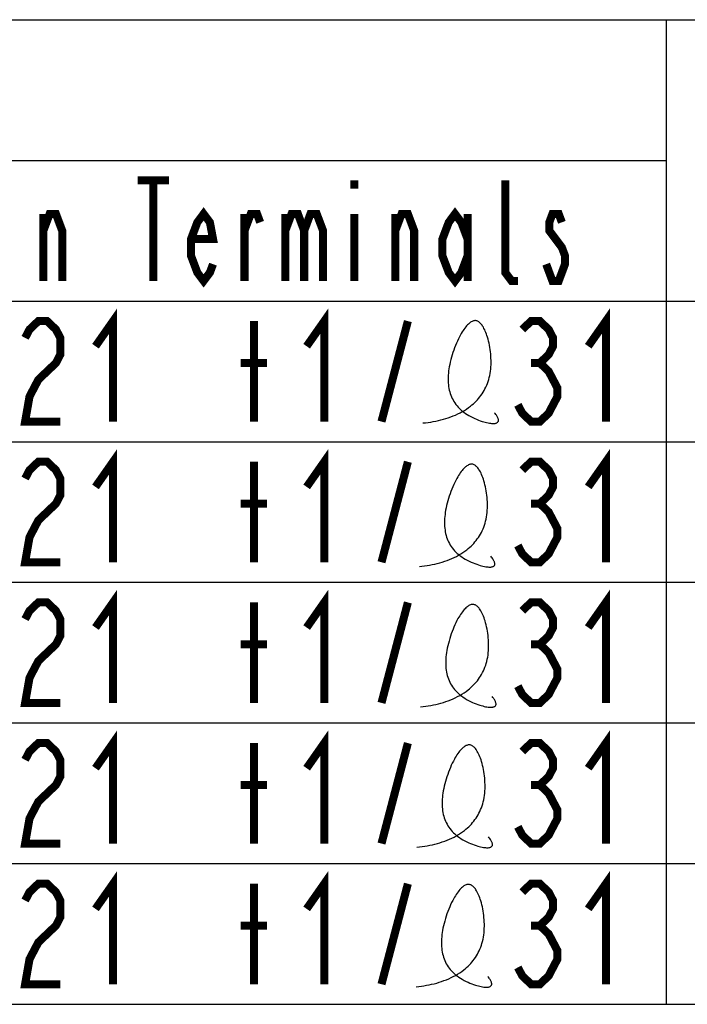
# Model space of a CAD drawing. Extents: x 28 to 410, y 33 to 287.
# Tile 40 of 41: x 374 to 390, y 262 to 287. Entities that reach past the tile are written whole.
import ezdxf

# ---------------------------------------------------------------- set-up
doc = ezdxf.new("R2010")
doc.units = 0
doc.header["$LTSCALE"] = 23.1
doc.layers.get('0').update_dxf_attribs({"linetype": 'CONTINUOUS'})
doc.layers.add('ALL_NOTE', color=7, linetype='CONTINUOUS')

msp = doc.modelspace()

# ---------------------------------------------------------------- linework, layer by layer
at = {"color": 2, "linetype": 'CONTINUOUS'}
for p, q in [((180.93, 286.946), (409.93, 286.946)), ((389.93, 286.946), (389.93, 262.446)), ((291.93, 283.446), (389.93, 283.446)), ((180.93, 279.946), (409.93, 279.946)), ((180.93, 276.446), (409.93, 276.446)), ((180.93, 272.946), (409.93, 272.946)), ((180.93, 269.446), (409.93, 269.446)), ((180.93, 265.946), (409.93, 265.946)), ((180.93, 262.446), (409.93, 262.446))]:
    msp.add_line(p, q, dxfattribs=at)
for points in [[(383.883, 276.912), (383.947, 276.918), (384.011, 276.926), (384.075, 276.935), (384.139, 276.946), (384.202, 276.958), (384.266, 276.971), (384.328, 276.986), (384.391, 277.003), (384.452, 277.021), (384.513, 277.041), (384.573, 277.062), (384.632, 277.085), (384.691, 277.109), (384.748, 277.135), (384.804, 277.163), (384.859, 277.193), (384.912, 277.224), (384.964, 277.258), (385.015, 277.293), (385.064, 277.329), (385.1, 277.359), (385.136, 277.39), (385.17, 277.421), (385.203, 277.454), (385.236, 277.488), (385.267, 277.523), (385.296, 277.56), (385.325, 277.597), (385.352, 277.636), (385.378, 277.676), (385.402, 277.717), (385.425, 277.759), (385.447, 277.803), (385.467, 277.848), (385.485, 277.894), (385.502, 277.942), (385.517, 277.99), (385.531, 278.04), (385.543, 278.092), (385.553, 278.144), (385.561, 278.198), (385.568, 278.254), (385.573, 278.31), (385.575, 278.362), (385.576, 278.415), (385.576, 278.468), (385.574, 278.522), (385.571, 278.576), (385.567, 278.63), (385.561, 278.685), (385.554, 278.738), (385.546, 278.792), (385.536, 278.845), (385.526, 278.896), (385.514, 278.947), (385.502, 278.997), (385.488, 279.045), (385.475, 279.086), (385.461, 279.125), (385.447, 279.163), (385.432, 279.199), (385.417, 279.233), (385.4, 279.266), (385.384, 279.296), (385.366, 279.324), (385.352, 279.345), (385.337, 279.364), (385.322, 279.382), (385.307, 279.398), (385.291, 279.412), (385.275, 279.425), (385.259, 279.435), (385.243, 279.444), (385.226, 279.45), (385.209, 279.455), (385.192, 279.457), (385.175, 279.457), (385.157, 279.455), (385.139, 279.451), (385.121, 279.446), (385.103, 279.438), (385.085, 279.428), (385.067, 279.417), (385.048, 279.404), (385.03, 279.389), (385.012, 279.373), (384.989, 279.351), (384.967, 279.326), (384.945, 279.3), (384.922, 279.272), (384.9, 279.241), (384.879, 279.209), (384.857, 279.176), (384.836, 279.14), (384.815, 279.104), (384.788, 279.054), (384.763, 279.003), (384.738, 278.95), (384.714, 278.895), (384.69, 278.839), (384.668, 278.782), (384.647, 278.724), (384.627, 278.665), (384.609, 278.606), (384.591, 278.546), (384.575, 278.487), (384.561, 278.427), (384.548, 278.369), (384.537, 278.31), (384.528, 278.258), (384.521, 278.205), (384.516, 278.154), (384.511, 278.104), (384.509, 278.054), (384.508, 278.005), (384.509, 277.957), (384.511, 277.91), (384.515, 277.863), (384.521, 277.817), (384.528, 277.773), (384.537, 277.729), (384.548, 277.686), (384.561, 277.643), (384.576, 277.602), (384.592, 277.562), (384.61, 277.522), (384.63, 277.483), (384.652, 277.446), (384.676, 277.409), (384.702, 277.373), (384.73, 277.338), (384.76, 277.304), (384.792, 277.271), (384.825, 277.239), (384.861, 277.209), (384.899, 277.179), (384.94, 277.15), (384.982, 277.122), (385.026, 277.095), (385.073, 277.069), (385.122, 277.044), (385.173, 277.021), (385.217, 277.002), (385.263, 276.983), (385.309, 276.967), (385.356, 276.951), (385.393, 276.94), (385.43, 276.93), (385.465, 276.921), (385.5, 276.913), (385.534, 276.907), (385.561, 276.903), (385.587, 276.9), (385.612, 276.898), (385.635, 276.898), (385.657, 276.899), (385.677, 276.901), (385.693, 276.905), (385.707, 276.909), (385.72, 276.914), (385.731, 276.921), (385.741, 276.929), (385.748, 276.938), (385.754, 276.948), (385.757, 276.957), (385.759, 276.966), (385.76, 276.976), (385.76, 276.987), (385.758, 276.999), (385.755, 277.012), (385.751, 277.025), (385.745, 277.04), (385.738, 277.055), (385.729, 277.071), (385.719, 277.088), (385.708, 277.106), (385.694, 277.125), (385.68, 277.145), (385.663, 277.166)], [(383.793, 273.34), (383.857, 273.346), (383.921, 273.354), (383.985, 273.363), (384.049, 273.374), (384.112, 273.386), (384.175, 273.399), (384.238, 273.414), (384.3, 273.431), (384.362, 273.449), (384.423, 273.469), (384.483, 273.49), (384.542, 273.513), (384.6, 273.537), (384.658, 273.563), (384.714, 273.591), (384.768, 273.621), (384.822, 273.652), (384.874, 273.686), (384.925, 273.721), (384.974, 273.757), (385.01, 273.787), (385.046, 273.818), (385.08, 273.849), (385.113, 273.882), (385.145, 273.916), (385.176, 273.951), (385.206, 273.988), (385.234, 274.025), (385.262, 274.064), (385.287, 274.104), (385.312, 274.145), (385.335, 274.187), (385.356, 274.231), (385.376, 274.276), (385.395, 274.322), (385.412, 274.37), (385.427, 274.418), (385.441, 274.468), (385.453, 274.52), (385.463, 274.572), (385.471, 274.626), (385.478, 274.682), (385.482, 274.738), (385.485, 274.79), (385.486, 274.843), (385.486, 274.896), (385.484, 274.95), (385.481, 275.004), (385.476, 275.058), (385.471, 275.112), (385.464, 275.166), (385.455, 275.22), (385.446, 275.273), (385.436, 275.324), (385.424, 275.375), (385.411, 275.425), (385.398, 275.473), (385.385, 275.514), (385.371, 275.553), (385.357, 275.591), (385.342, 275.627), (385.326, 275.661), (385.31, 275.694), (385.293, 275.724), (385.276, 275.752), (385.262, 275.773), (385.247, 275.792), (385.232, 275.81), (385.217, 275.826), (385.201, 275.84), (385.185, 275.853), (385.169, 275.863), (385.153, 275.872), (385.136, 275.878), (385.119, 275.883), (385.102, 275.885), (385.084, 275.885), (385.067, 275.883), (385.049, 275.879), (385.031, 275.874), (385.013, 275.866), (384.995, 275.856), (384.976, 275.845), (384.958, 275.832), (384.94, 275.817), (384.921, 275.801), (384.899, 275.779), (384.877, 275.754), (384.854, 275.728), (384.832, 275.7), (384.81, 275.669), (384.788, 275.637), (384.767, 275.604), (384.746, 275.568), (384.725, 275.532), (384.698, 275.482), (384.672, 275.431), (384.648, 275.378), (384.623, 275.323), (384.6, 275.267), (384.578, 275.21), (384.557, 275.152), (384.537, 275.093), (384.518, 275.034), (384.501, 274.974), (384.485, 274.915), (384.471, 274.855), (384.458, 274.797), (384.447, 274.738), (384.438, 274.686), (384.431, 274.633), (384.425, 274.582), (384.421, 274.532), (384.419, 274.482), (384.418, 274.433), (384.419, 274.385), (384.421, 274.338), (384.425, 274.291), (384.431, 274.245), (384.438, 274.201), (384.447, 274.157), (384.458, 274.114), (384.471, 274.071), (384.485, 274.03), (384.502, 273.99), (384.52, 273.95), (384.54, 273.911), (384.562, 273.874), (384.586, 273.837), (384.612, 273.801), (384.64, 273.766), (384.669, 273.732), (384.701, 273.699), (384.735, 273.667), (384.771, 273.636), (384.809, 273.607), (384.849, 273.578), (384.892, 273.55), (384.936, 273.523), (384.983, 273.497), (385.032, 273.472), (385.083, 273.449), (385.127, 273.43), (385.173, 273.411), (385.219, 273.395), (385.266, 273.379), (385.303, 273.368), (385.339, 273.358), (385.375, 273.349), (385.41, 273.341), (385.444, 273.335), (385.471, 273.331), (385.497, 273.328), (385.522, 273.326), (385.545, 273.326), (385.567, 273.327), (385.587, 273.329), (385.602, 273.333), (385.617, 273.337), (385.63, 273.342), (385.641, 273.349), (385.65, 273.357), (385.658, 273.366), (385.664, 273.376), (385.667, 273.385), (385.669, 273.394), (385.67, 273.404), (385.669, 273.415), (385.668, 273.427), (385.665, 273.44), (385.66, 273.453), (385.655, 273.468), (385.648, 273.483), (385.639, 273.499), (385.629, 273.516), (385.617, 273.534), (385.604, 273.553), (385.589, 273.573), (385.573, 273.594)], [(383.823, 269.851), (383.887, 269.857), (383.951, 269.865), (384.015, 269.874), (384.079, 269.885), (384.142, 269.897), (384.205, 269.91), (384.268, 269.926), (384.33, 269.942), (384.392, 269.96), (384.453, 269.98), (384.513, 270.001), (384.572, 270.024), (384.63, 270.048), (384.687, 270.075), (384.743, 270.103), (384.798, 270.132), (384.852, 270.164), (384.904, 270.197), (384.954, 270.232), (385.003, 270.269), (385.04, 270.298), (385.075, 270.329), (385.11, 270.36), (385.143, 270.393), (385.175, 270.427), (385.206, 270.463), (385.236, 270.499), (385.264, 270.536), (385.291, 270.575), (385.317, 270.615), (385.342, 270.656), (385.365, 270.699), (385.386, 270.742), (385.406, 270.787), (385.425, 270.833), (385.442, 270.881), (385.457, 270.929), (385.47, 270.979), (385.482, 271.031), (385.493, 271.083), (385.501, 271.137), (385.507, 271.193), (385.512, 271.249), (385.515, 271.301), (385.516, 271.354), (385.515, 271.407), (385.514, 271.461), (385.511, 271.515), (385.506, 271.569), (385.5, 271.624), (385.493, 271.678), (385.485, 271.731), (385.476, 271.784), (385.465, 271.836), (385.454, 271.886), (385.441, 271.936), (385.427, 271.984), (385.415, 272.025), (385.401, 272.064), (385.387, 272.102), (385.372, 272.138), (385.356, 272.172), (385.34, 272.205), (385.323, 272.235), (385.306, 272.263), (385.292, 272.284), (385.277, 272.303), (385.262, 272.321), (385.247, 272.337), (385.231, 272.351), (385.215, 272.364), (385.199, 272.374), (385.182, 272.383), (385.166, 272.389), (385.149, 272.394), (385.132, 272.396), (385.114, 272.396), (385.096, 272.394), (385.079, 272.391), (385.061, 272.385), (385.043, 272.377), (385.024, 272.367), (385.006, 272.356), (384.988, 272.343), (384.97, 272.328), (384.951, 272.312), (384.929, 272.29), (384.906, 272.266), (384.884, 272.239), (384.862, 272.211), (384.84, 272.181), (384.818, 272.149), (384.797, 272.115), (384.775, 272.079), (384.754, 272.043), (384.728, 271.993), (384.702, 271.942), (384.677, 271.889), (384.653, 271.834), (384.63, 271.778), (384.608, 271.721), (384.587, 271.663), (384.567, 271.604), (384.548, 271.545), (384.531, 271.485), (384.515, 271.426), (384.501, 271.367), (384.488, 271.308), (384.477, 271.249), (384.468, 271.197), (384.461, 271.145), (384.455, 271.093), (384.451, 271.043), (384.449, 270.993), (384.448, 270.944), (384.448, 270.896), (384.451, 270.849), (384.455, 270.802), (384.46, 270.757), (384.468, 270.712), (384.477, 270.668), (384.488, 270.625), (384.501, 270.583), (384.515, 270.541), (384.532, 270.501), (384.55, 270.461), (384.57, 270.423), (384.592, 270.385), (384.616, 270.348), (384.642, 270.312), (384.669, 270.277), (384.699, 270.243), (384.731, 270.211), (384.765, 270.179), (384.801, 270.148), (384.839, 270.118), (384.879, 270.089), (384.921, 270.061), (384.966, 270.034), (385.013, 270.008), (385.061, 269.983), (385.112, 269.96), (385.157, 269.941), (385.203, 269.923), (385.249, 269.906), (385.296, 269.89), (385.333, 269.879), (385.369, 269.869), (385.405, 269.86), (385.44, 269.852), (385.474, 269.846), (385.501, 269.842), (385.527, 269.839), (385.551, 269.838), (385.575, 269.837), (385.596, 269.838), (385.617, 269.841), (385.632, 269.844), (385.647, 269.848), (385.659, 269.853), (385.671, 269.86), (385.68, 269.868), (385.688, 269.877), (385.694, 269.887), (385.697, 269.896), (385.699, 269.905), (385.7, 269.915), (385.699, 269.926), (385.698, 269.938), (385.695, 269.951), (385.69, 269.964), (385.684, 269.979), (385.677, 269.994), (385.669, 270.01), (385.659, 270.027), (385.647, 270.045), (385.634, 270.064), (385.619, 270.084), (385.603, 270.105)], [(383.734, 266.356), (383.798, 266.362), (383.862, 266.37), (383.926, 266.379), (383.99, 266.39), (384.053, 266.402), (384.116, 266.415), (384.179, 266.43), (384.241, 266.447), (384.303, 266.465), (384.364, 266.485), (384.424, 266.506), (384.483, 266.529), (384.541, 266.553), (384.599, 266.58), (384.655, 266.607), (384.709, 266.637), (384.763, 266.668), (384.815, 266.702), (384.866, 266.737), (384.915, 266.773), (384.951, 266.803), (384.987, 266.834), (385.021, 266.865), (385.054, 266.898), (385.086, 266.932), (385.117, 266.967), (385.147, 267.004), (385.175, 267.041), (385.203, 267.08), (385.228, 267.12), (385.253, 267.161), (385.276, 267.204), (385.297, 267.247), (385.317, 267.292), (385.336, 267.338), (385.353, 267.386), (385.368, 267.434), (385.382, 267.484), (385.393, 267.536), (385.404, 267.588), (385.412, 267.642), (385.419, 267.698), (385.423, 267.754), (385.426, 267.806), (385.427, 267.859), (385.427, 267.912), (385.425, 267.966), (385.422, 268.02), (385.417, 268.074), (385.412, 268.129), (385.405, 268.182), (385.396, 268.236), (385.387, 268.289), (385.377, 268.341), (385.365, 268.391), (385.352, 268.441), (385.339, 268.489), (385.326, 268.53), (385.312, 268.569), (385.298, 268.607), (385.283, 268.643), (385.267, 268.677), (385.251, 268.71), (385.234, 268.74), (385.217, 268.768), (385.203, 268.789), (385.188, 268.808), (385.173, 268.826), (385.158, 268.842), (385.142, 268.856), (385.126, 268.869), (385.11, 268.879), (385.094, 268.888), (385.077, 268.894), (385.06, 268.899), (385.043, 268.901), (385.025, 268.901), (385.008, 268.899), (384.99, 268.895), (384.972, 268.89), (384.954, 268.882), (384.936, 268.872), (384.917, 268.861), (384.899, 268.848), (384.881, 268.833), (384.862, 268.817), (384.84, 268.795), (384.818, 268.77), (384.795, 268.744), (384.773, 268.716), (384.751, 268.685), (384.729, 268.653), (384.708, 268.62), (384.687, 268.584), (384.666, 268.548), (384.639, 268.498), (384.613, 268.447), (384.588, 268.394), (384.564, 268.339), (384.541, 268.283), (384.519, 268.226), (384.498, 268.168), (384.478, 268.109), (384.459, 268.05), (384.442, 267.99), (384.426, 267.931), (384.412, 267.871), (384.399, 267.813), (384.388, 267.754), (384.379, 267.702), (384.372, 267.65), (384.366, 267.598), (384.362, 267.548), (384.36, 267.498), (384.359, 267.449), (384.36, 267.401), (384.362, 267.354), (384.366, 267.307), (384.372, 267.262), (384.379, 267.217), (384.388, 267.173), (384.399, 267.13), (384.412, 267.087), (384.426, 267.046), (384.443, 267.006), (384.461, 266.966), (384.481, 266.927), (384.503, 266.89), (384.527, 266.853), (384.553, 266.817), (384.581, 266.782), (384.61, 266.748), (384.642, 266.715), (384.676, 266.684), (384.712, 266.653), (384.75, 266.623), (384.79, 266.594), (384.833, 266.566), (384.877, 266.539), (384.924, 266.513), (384.973, 266.488), (385.024, 266.465), (385.068, 266.446), (385.114, 266.428), (385.16, 266.411), (385.207, 266.395), (385.244, 266.384), (385.28, 266.374), (385.316, 266.365), (385.351, 266.357), (385.385, 266.351), (385.412, 266.347), (385.438, 266.344), (385.463, 266.343), (385.486, 266.342), (385.508, 266.343), (385.528, 266.346), (385.543, 266.349), (385.558, 266.353), (385.571, 266.358), (385.582, 266.365), (385.591, 266.373), (385.599, 266.382), (385.605, 266.392), (385.608, 266.401), (385.61, 266.41), (385.611, 266.42), (385.61, 266.431), (385.609, 266.443), (385.606, 266.456), (385.601, 266.469), (385.596, 266.484), (385.589, 266.499), (385.58, 266.515), (385.57, 266.532), (385.558, 266.55), (385.545, 266.569), (385.53, 266.589), (385.514, 266.61)], [(383.716, 262.885), (383.78, 262.891), (383.844, 262.899), (383.908, 262.908), (383.972, 262.919), (384.036, 262.931), (384.099, 262.944), (384.161, 262.959), (384.224, 262.976), (384.285, 262.994), (384.346, 263.014), (384.406, 263.035), (384.466, 263.058), (384.524, 263.082), (384.581, 263.109), (384.637, 263.136), (384.692, 263.166), (384.745, 263.198), (384.797, 263.231), (384.848, 263.266), (384.897, 263.303), (384.934, 263.332), (384.969, 263.363), (385.003, 263.394), (385.037, 263.427), (385.069, 263.461), (385.1, 263.496), (385.129, 263.533), (385.158, 263.57), (385.185, 263.609), (385.211, 263.649), (385.235, 263.69), (385.258, 263.733), (385.28, 263.776), (385.3, 263.821), (385.318, 263.867), (385.335, 263.915), (385.35, 263.963), (385.364, 264.013), (385.376, 264.065), (385.386, 264.117), (385.394, 264.171), (385.401, 264.227), (385.406, 264.283), (385.408, 264.335), (385.409, 264.388), (385.409, 264.441), (385.407, 264.495), (385.404, 264.549), (385.4, 264.603), (385.394, 264.658), (385.387, 264.712), (385.379, 264.765), (385.369, 264.818), (385.359, 264.87), (385.347, 264.92), (385.335, 264.97), (385.321, 265.018), (385.308, 265.059), (385.295, 265.098), (385.28, 265.136), (385.265, 265.172), (385.25, 265.206), (385.234, 265.239), (385.217, 265.269), (385.199, 265.297), (385.185, 265.318), (385.17, 265.337), (385.155, 265.355), (385.14, 265.371), (385.125, 265.385), (385.109, 265.398), (385.092, 265.408), (385.076, 265.417), (385.059, 265.423), (385.042, 265.428), (385.025, 265.43), (385.008, 265.43), (384.99, 265.428), (384.972, 265.425), (384.954, 265.419), (384.936, 265.411), (384.918, 265.401), (384.9, 265.39), (384.881, 265.377), (384.863, 265.362), (384.845, 265.346), (384.822, 265.324), (384.8, 265.3), (384.778, 265.273), (384.756, 265.245), (384.734, 265.215), (384.712, 265.182), (384.69, 265.149), (384.669, 265.113), (384.648, 265.077), (384.622, 265.027), (384.596, 264.976), (384.571, 264.923), (384.547, 264.868), (384.524, 264.812), (384.501, 264.755), (384.48, 264.697), (384.46, 264.638), (384.442, 264.579), (384.424, 264.519), (384.409, 264.46), (384.394, 264.401), (384.381, 264.342), (384.37, 264.283), (384.362, 264.231), (384.354, 264.179), (384.349, 264.127), (384.345, 264.077), (384.342, 264.027), (384.341, 263.978), (384.342, 263.93), (384.344, 263.883), (384.348, 263.836), (384.354, 263.791), (384.361, 263.746), (384.371, 263.702), (384.382, 263.659), (384.394, 263.616), (384.409, 263.575), (384.425, 263.535), (384.443, 263.495), (384.463, 263.457), (384.485, 263.419), (384.509, 263.382), (384.535, 263.346), (384.563, 263.311), (384.593, 263.277), (384.625, 263.245), (384.659, 263.213), (384.695, 263.182), (384.733, 263.152), (384.773, 263.123), (384.815, 263.095), (384.859, 263.068), (384.906, 263.042), (384.955, 263.017), (385.006, 262.994), (385.051, 262.975), (385.096, 262.957), (385.143, 262.94), (385.189, 262.924), (385.226, 262.913), (385.263, 262.903), (385.299, 262.894), (385.333, 262.886), (385.367, 262.88), (385.394, 262.876), (385.42, 262.873), (385.445, 262.872), (385.468, 262.871), (385.49, 262.872), (385.51, 262.875), (385.526, 262.878), (385.54, 262.882), (385.553, 262.887), (385.564, 262.894), (385.574, 262.902), (385.581, 262.911), (385.587, 262.921), (385.59, 262.93), (385.592, 262.939), (385.593, 262.949), (385.593, 262.96), (385.591, 262.972), (385.588, 262.985), (385.584, 262.998), (385.578, 263.013), (385.571, 263.028), (385.562, 263.044), (385.552, 263.061), (385.541, 263.079), (385.528, 263.098), (385.513, 263.118), (385.497, 263.139)]]:
    msp.add_lwpolyline(points, dxfattribs=at)
at = {"layer": 'ALL_NOTE', "color": 2, "linetype": 'CONTINUOUS', "const_width": 0.2}
for points in [[(376.789, 282.946), (377.571, 282.946)], [(377.18, 282.946), (377.18, 280.446)], [(382.18, 282.946), (382.18, 282.738)], [(386.242, 280.446), (386.086, 280.446), (385.93, 280.654), (385.93, 282.946)], [(378.664, 280.863), (378.586, 280.654), (378.43, 280.446), (378.274, 280.654), (378.117, 281.071), (378.117, 281.488), (378.274, 281.904), (378.43, 282.113), (378.586, 281.904), (378.664, 281.488), (378.117, 281.488)], [(384.992, 281.071), (384.836, 280.654), (384.68, 280.446), (384.524, 280.654), (384.367, 281.071), (384.367, 281.488), (384.524, 281.904), (384.68, 282.113), (384.836, 281.904), (384.992, 281.488)], [(374.446, 280.446), (374.446, 282.113)], [(374.446, 281.696), (374.602, 282.113), (374.758, 282.113), (374.914, 281.696), (374.914, 280.446)], [(379.446, 280.446), (379.446, 282.113)], [(379.446, 281.696), (379.602, 282.113), (379.758, 282.113), (379.836, 281.904)], [(380.461, 282.113), (380.461, 280.446)], [(380.461, 281.696), (380.617, 282.113), (380.774, 282.113), (380.93, 281.696), (380.93, 280.446)], [(380.93, 281.696), (381.086, 282.113), (381.242, 282.113), (381.399, 281.696), (381.399, 280.446)], [(382.18, 282.113), (382.18, 280.446)], [(383.196, 280.446), (383.196, 282.113)], [(383.196, 281.696), (383.352, 282.113), (383.508, 282.113), (383.664, 281.696), (383.664, 280.446)], [(384.992, 282.113), (384.992, 280.446)], [(387.336, 281.904), (387.258, 282.113), (387.102, 282.113), (387.024, 281.904), (387.024, 281.696), (387.18, 281.488), (387.336, 281.279), (387.414, 281.071), (387.414, 280.863), (387.336, 280.654), (387.258, 280.446), (387.102, 280.446), (387.024, 280.654), (386.946, 280.863)], [(373.992, 279.029), (374.102, 279.238), (374.321, 279.446), (374.539, 279.446), (374.758, 279.238), (374.867, 279.029), (374.867, 278.613), (374.758, 278.404), (374.539, 278.196), (374.321, 277.988), (374.102, 277.571), (373.992, 276.946), (374.867, 276.946)], [(375.742, 278.821), (376.18, 279.446), (376.18, 276.946)], [(379.68, 276.946), (379.68, 279.446)], [(380.992, 278.821), (381.43, 279.446), (381.43, 276.946)], [(382.852, 276.946), (383.508, 279.446)], [(386.352, 279.238), (386.571, 279.446), (386.789, 279.446), (387.008, 279.238), (387.117, 279.029), (387.117, 278.821), (387.008, 278.613), (386.789, 278.404), (387.008, 278.196), (387.117, 277.988), (387.227, 277.779), (387.227, 277.571), (387.117, 277.363), (387.008, 277.154), (386.789, 276.946), (386.571, 276.946), (386.352, 277.154), (386.242, 277.363)], [(387.992, 278.821), (388.43, 279.446), (388.43, 276.946)], [(379.352, 278.404), (380.008, 278.404)], [(386.571, 278.404), (386.789, 278.404)], [(375.742, 275.321), (376.18, 275.946), (376.18, 273.446)], [(380.992, 275.321), (381.43, 275.946), (381.43, 273.446)], [(387.992, 275.321), (388.43, 275.946), (388.43, 273.446)], [(373.992, 275.529), (374.102, 275.738), (374.321, 275.946), (374.539, 275.946), (374.758, 275.738), (374.867, 275.529), (374.867, 275.113), (374.758, 274.904), (374.539, 274.696), (374.321, 274.488), (374.102, 274.071), (373.992, 273.446), (374.867, 273.446)], [(379.68, 273.446), (379.68, 275.946)], [(382.852, 273.446), (383.508, 275.946)], [(386.352, 275.738), (386.571, 275.946), (386.789, 275.946), (387.008, 275.738), (387.117, 275.529), (387.117, 275.321), (387.008, 275.113), (386.789, 274.904), (387.008, 274.696), (387.117, 274.488), (387.227, 274.279), (387.227, 274.071), (387.117, 273.863), (387.008, 273.654), (386.789, 273.446), (386.571, 273.446), (386.352, 273.654), (386.242, 273.863)], [(379.352, 274.904), (380.008, 274.904)], [(386.571, 274.904), (386.789, 274.904)], [(375.742, 271.821), (376.18, 272.446), (376.18, 269.946)], [(380.992, 271.821), (381.43, 272.446), (381.43, 269.946)], [(387.992, 271.821), (388.43, 272.446), (388.43, 269.946)], [(373.992, 272.029), (374.102, 272.238), (374.321, 272.446), (374.539, 272.446), (374.758, 272.238), (374.867, 272.029), (374.867, 271.613), (374.758, 271.404), (374.539, 271.196), (374.321, 270.988), (374.102, 270.571), (373.992, 269.946), (374.867, 269.946)], [(379.68, 269.946), (379.68, 272.446)], [(382.852, 269.946), (383.508, 272.446)], [(386.352, 272.238), (386.571, 272.446), (386.789, 272.446), (387.008, 272.238), (387.117, 272.029), (387.117, 271.821), (387.008, 271.613), (386.789, 271.404), (387.008, 271.196), (387.117, 270.988), (387.227, 270.779), (387.227, 270.571), (387.117, 270.363), (387.008, 270.154), (386.789, 269.946), (386.571, 269.946), (386.352, 270.154), (386.242, 270.363)], [(379.352, 271.404), (380.008, 271.404)], [(386.571, 271.404), (386.789, 271.404)], [(375.742, 268.321), (376.18, 268.946), (376.18, 266.446)], [(380.992, 268.321), (381.43, 268.946), (381.43, 266.446)], [(387.992, 268.321), (388.43, 268.946), (388.43, 266.446)], [(373.992, 268.529), (374.102, 268.738), (374.321, 268.946), (374.539, 268.946), (374.758, 268.738), (374.867, 268.529), (374.867, 268.113), (374.758, 267.904), (374.539, 267.696), (374.321, 267.488), (374.102, 267.071), (373.992, 266.446), (374.867, 266.446)], [(379.68, 266.446), (379.68, 268.946)], [(382.852, 266.446), (383.508, 268.946)], [(386.352, 268.738), (386.571, 268.946), (386.789, 268.946), (387.008, 268.738), (387.117, 268.529), (387.117, 268.321), (387.008, 268.113), (386.789, 267.904), (387.008, 267.696), (387.117, 267.488), (387.227, 267.279), (387.227, 267.071), (387.117, 266.863), (387.008, 266.654), (386.789, 266.446), (386.571, 266.446), (386.352, 266.654), (386.242, 266.863)], [(379.352, 267.904), (380.008, 267.904)], [(386.571, 267.904), (386.789, 267.904)], [(375.742, 264.821), (376.18, 265.446), (376.18, 262.946)], [(380.992, 264.821), (381.43, 265.446), (381.43, 262.946)], [(387.992, 264.821), (388.43, 265.446), (388.43, 262.946)], [(373.992, 265.029), (374.102, 265.238), (374.321, 265.446), (374.539, 265.446), (374.758, 265.238), (374.867, 265.029), (374.867, 264.613), (374.758, 264.404), (374.539, 264.196), (374.321, 263.988), (374.102, 263.571), (373.992, 262.946), (374.867, 262.946)], [(379.68, 262.946), (379.68, 265.446)], [(382.852, 262.946), (383.508, 265.446)], [(386.352, 265.238), (386.571, 265.446), (386.789, 265.446), (387.008, 265.238), (387.117, 265.029), (387.117, 264.821), (387.008, 264.613), (386.789, 264.404), (387.008, 264.196), (387.117, 263.988), (387.227, 263.779), (387.227, 263.571), (387.117, 263.363), (387.008, 263.154), (386.789, 262.946), (386.571, 262.946), (386.352, 263.154), (386.242, 263.363)], [(379.352, 264.404), (380.008, 264.404)], [(386.571, 264.404), (386.789, 264.404)]]:
    msp.add_lwpolyline(points, dxfattribs=at)

doc.saveas('drawing.dxf')
